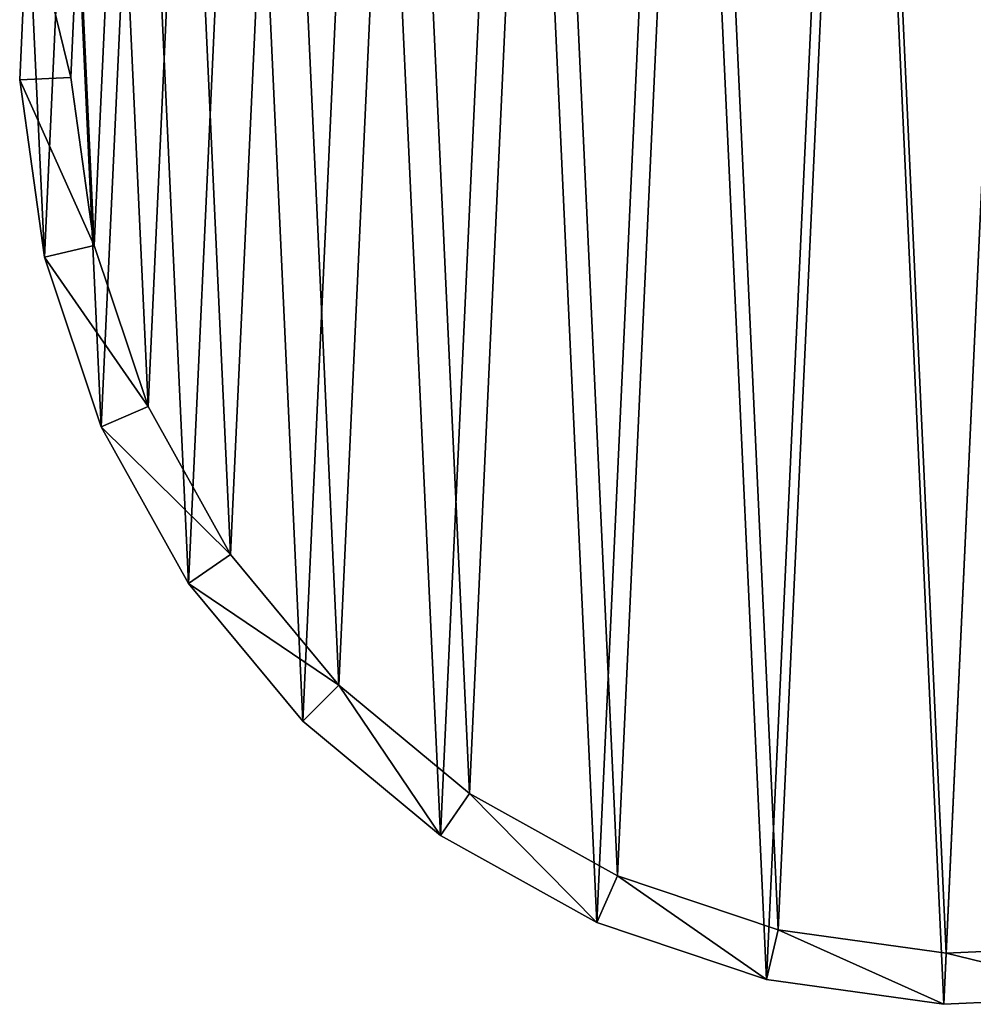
# Model space of a CAD drawing. Header units: millimetres. Extents: x -1598 to -691, y 18 to 189.
# Tile 139 of 158: x -710 to -700, y 25 to 35. Entities that reach past the tile are written whole.
import ezdxf

# ---------------------------------------------------------------- set-up
doc = ezdxf.new("R2010")
doc.units = ezdxf.units.MM
doc.header["$LTSCALE"] = 25.4
doc.layers.get('0').update_dxf_attribs({"true_color": 0xff5454})

# ---------------------------------------------------------------- blocks, each defined once
blk = doc.blocks.new('MORE-EYE-7826-7825-7608-ZIGZAG.STL')
at = {"color": 7, "true_color": 0xffffff}
mesh = blk.add_polyface(dxfattribs=at)
corners = [(937.4444, 32.296, 1355.4784), (937.2831, 35.7835, 1355.4784), (937.2022, 34.0322, 1355.4784), (937.6845, 37.49, 1355.4784), (938.0015, 30.6337, 1355.4784), (938.3926, 39.0937, 1355.4784), (938.8546, 29.1022, 1355.4784), (939.3834, 40.54, 1355.4784), (939.9745, 27.7535, 1355.4784), (940.623, 41.7797, 1355.4784), (941.3232, 26.6335, 1355.4784), (942.0693, 42.7704, 1355.4784), (942.8548, 25.7805, 1355.4784), (943.673, 43.4785, 1355.4784), (944.517, 25.2233, 1355.4784), (945.3796, 43.8799, 1355.4784), (946.2533, 24.9811, 1355.4784), (947.1308, 43.9609, 1355.4784), (948.0045, 25.0621, 1355.4784), (948.8671, 43.7187, 1355.4784), (949.7111, 25.4635, 1355.4784), (950.5293, 43.1615, 1355.4784), (951.3148, 26.1716, 1355.4784), (952.0609, 42.3085, 1355.4784), (952.7611, 27.1623, 1355.4784), (953.4095, 41.1885, 1355.4784), (954.0007, 28.4019, 1355.4784), (954.5295, 39.8398, 1355.4784), (954.9915, 29.8483, 1355.4784), (955.3826, 38.3082, 1355.4784), (955.6996, 31.452, 1355.4784), (955.9397, 36.646, 1355.4784), (956.101, 33.1585, 1355.4784), (956.1819, 34.9097, 1355.4784)]
mesh.append_faces([[corners[k] for k in face] for face in [(0, 1, 2), (31, 32, 33)]], dxfattribs={"vtx0": -1, "color": 7})
mesh.append_faces([[corners[k] for k in face] for face in [(1, 0, 3), (3, 4, 5), (5, 6, 7), (7, 8, 9), (9, 10, 11), (11, 12, 13), (13, 14, 15), (15, 16, 17), (17, 18, 19), (19, 20, 21), (21, 22, 23), (23, 24, 25), (25, 26, 27), (27, 28, 29), (29, 30, 31)]], dxfattribs={"vtx0": -1, "vtx1": -1, "color": 7})
mesh.append_faces([[corners[k] for k in face] for face in [(3, 0, 4), (5, 4, 6), (7, 6, 8), (9, 8, 10), (11, 10, 12), (13, 12, 14), (15, 14, 16), (17, 16, 18), (19, 18, 20), (21, 20, 22), (23, 22, 24), (25, 24, 26), (27, 26, 28), (29, 28, 30), (31, 30, 32)]], dxfattribs={"vtx0": -1, "vtx2": -1, "color": 7})
mesh = blk.add_polyface(dxfattribs=at)
corners = [(937.7784, 35.7144, 1331.4784), (937.9311, 32.4104, 1331.4784), (937.7017, 34.0553, 1331.4784), (938.1586, 37.3311, 1331.4784), (938.4589, 30.8357, 1331.4784), (938.8295, 38.8504, 1331.4784), (939.2671, 29.3848, 1331.4784), (939.7681, 40.2206, 1331.4784), (940.3281, 28.107, 1331.4784), (940.9424, 41.395, 1331.4784), (941.6058, 27.046, 1331.4784), (942.3126, 42.3336, 1331.4784), (943.0568, 26.2378, 1331.4784), (943.8319, 43.0044, 1331.4784), (944.6315, 25.7101, 1331.4784), (945.4487, 43.3847, 1331.4784), (946.2764, 25.4806, 1331.4784), (947.1077, 43.4614, 1331.4784), (947.9355, 25.5573, 1331.4784), (948.7526, 43.2319, 1331.4784), (949.5522, 25.9375, 1331.4784), (950.3273, 42.7041, 1331.4784), (951.0715, 26.6084, 1331.4784), (951.7783, 41.896, 1331.4784), (952.4417, 27.547, 1331.4784), (953.056, 40.835, 1331.4784), (953.6161, 28.7214, 1331.4784), (954.117, 39.5572, 1331.4784), (954.5546, 30.0916, 1331.4784), (954.9252, 38.1063, 1331.4784), (955.2255, 31.6109, 1331.4784), (955.453, 36.5315, 1331.4784), (955.6058, 33.2276, 1331.4784), (955.6824, 34.8866, 1331.4784)]
mesh.append_faces([[corners[k] for k in face] for face in [(0, 1, 2), (32, 31, 33)]], dxfattribs={"vtx0": -1, "color": 7})
mesh.append_faces([[corners[k] for k in face] for face in [(1, 3, 4), (4, 5, 6), (6, 7, 8), (8, 9, 10), (10, 11, 12), (12, 13, 14), (14, 15, 16), (16, 17, 18), (18, 19, 20), (20, 21, 22), (22, 23, 24), (24, 25, 26), (26, 27, 28), (28, 29, 30), (30, 31, 32)]], dxfattribs={"vtx0": -1, "vtx1": -1, "color": 7})
mesh.append_faces([[corners[k] for k in face] for face in [(1, 0, 3), (4, 3, 5), (6, 5, 7), (8, 7, 9), (10, 9, 11), (12, 11, 13), (14, 13, 15), (16, 15, 17), (18, 17, 19), (20, 19, 21), (22, 21, 23), (24, 23, 25), (26, 25, 27), (28, 27, 29), (30, 29, 31)]], dxfattribs={"vtx0": -1, "vtx2": -1, "color": 7})
mesh = blk.add_polyface(dxfattribs=at)
corners = [(937.2831, 35.7835, 1355.4784), (937.7017, 34.0553, 1331.4784), (937.2022, 34.0322, 1355.4784), (937.7784, 35.7144, 1331.4784)]
mesh.append_faces([[corners[k] for k in face] for face in [(0, 1, 2), (1, 0, 3)]], dxfattribs={"vtx0": -1, "color": 7})
mesh = blk.add_polyface(dxfattribs=at)
corners = [(937.2022, 34.0322, 1355.4784), (937.9311, 32.4104, 1331.4784), (937.4444, 32.296, 1355.4784), (937.7017, 34.0553, 1331.4784)]
mesh.append_faces([[corners[k] for k in face] for face in [(0, 1, 2), (1, 0, 3)]], dxfattribs={"vtx0": -1, "color": 7})
mesh = blk.add_polyface(dxfattribs=at)
corners = [(937.4444, 32.296, 1355.4784), (938.4589, 30.8357, 1331.4784), (938.0015, 30.6337, 1355.4784), (937.9311, 32.4104, 1331.4784)]
mesh.append_faces([[corners[k] for k in face] for face in [(0, 1, 2), (1, 0, 3)]], dxfattribs={"vtx0": -1, "color": 7})
mesh = blk.add_polyface(dxfattribs=at)
corners = [(938.0015, 30.6337, 1355.4784), (939.2671, 29.3848, 1331.4784), (938.8546, 29.1022, 1355.4784), (938.4589, 30.8357, 1331.4784)]
mesh.append_faces([[corners[k] for k in face] for face in [(0, 1, 2), (1, 0, 3)]], dxfattribs={"vtx0": -1, "color": 7})
mesh = blk.add_polyface(dxfattribs=at)
corners = [(938.8546, 29.1022, 1355.4784), (940.3281, 28.107, 1331.4784), (939.9745, 27.7535, 1355.4784), (939.2671, 29.3848, 1331.4784)]
mesh.append_faces([[corners[k] for k in face] for face in [(0, 1, 2), (1, 0, 3)]], dxfattribs={"vtx0": -1, "color": 7})
mesh = blk.add_polyface(dxfattribs=at)
corners = [(941.3232, 26.6335, 1355.4784), (940.3281, 28.107, 1331.4784), (941.6058, 27.046, 1331.4784), (939.9745, 27.7535, 1355.4784)]
mesh.append_faces([[corners[k] for k in face] for face in [(0, 1, 2), (1, 0, 3)]], dxfattribs={"vtx0": -1, "color": 7})
mesh = blk.add_polyface(dxfattribs=at)
corners = [(942.8548, 25.7805, 1355.4784), (941.6058, 27.046, 1331.4784), (943.0568, 26.2378, 1331.4784), (941.3232, 26.6335, 1355.4784)]
mesh.append_faces([[corners[k] for k in face] for face in [(0, 1, 2), (1, 0, 3)]], dxfattribs={"vtx0": -1, "color": 7})
mesh = blk.add_polyface(dxfattribs=at)
corners = [(944.517, 25.2233, 1355.4784), (943.0568, 26.2378, 1331.4784), (944.6315, 25.7101, 1331.4784), (942.8548, 25.7805, 1355.4784)]
mesh.append_faces([[corners[k] for k in face] for face in [(0, 1, 2), (1, 0, 3)]], dxfattribs={"vtx0": -1, "color": 7})
mesh = blk.add_polyface(dxfattribs=at)
corners = [(946.2533, 24.9811, 1355.4784), (944.6315, 25.7101, 1331.4784), (946.2764, 25.4806, 1331.4784), (944.517, 25.2233, 1355.4784)]
mesh.append_faces([[corners[k] for k in face] for face in [(0, 1, 2), (1, 0, 3)]], dxfattribs={"vtx0": -1, "color": 7})
mesh = blk.add_polyface(dxfattribs=at)
corners = [(948.0045, 25.0621, 1355.4784), (946.2764, 25.4806, 1331.4784), (947.9355, 25.5573, 1331.4784), (946.2533, 24.9811, 1355.4784)]
mesh.append_faces([[corners[k] for k in face] for face in [(0, 1, 2), (1, 0, 3)]], dxfattribs={"vtx0": -1, "color": 7})

msp = doc.modelspace()

# ---------------------------------------------------------------- block references
at = {"color": 0}
msp.add_blockref('MORE-EYE-7826-7825-7608-ZIGZAG.STL', (-1646.8621, 0, -42.2539), dxfattribs=at)

doc.saveas('drawing.dxf')
